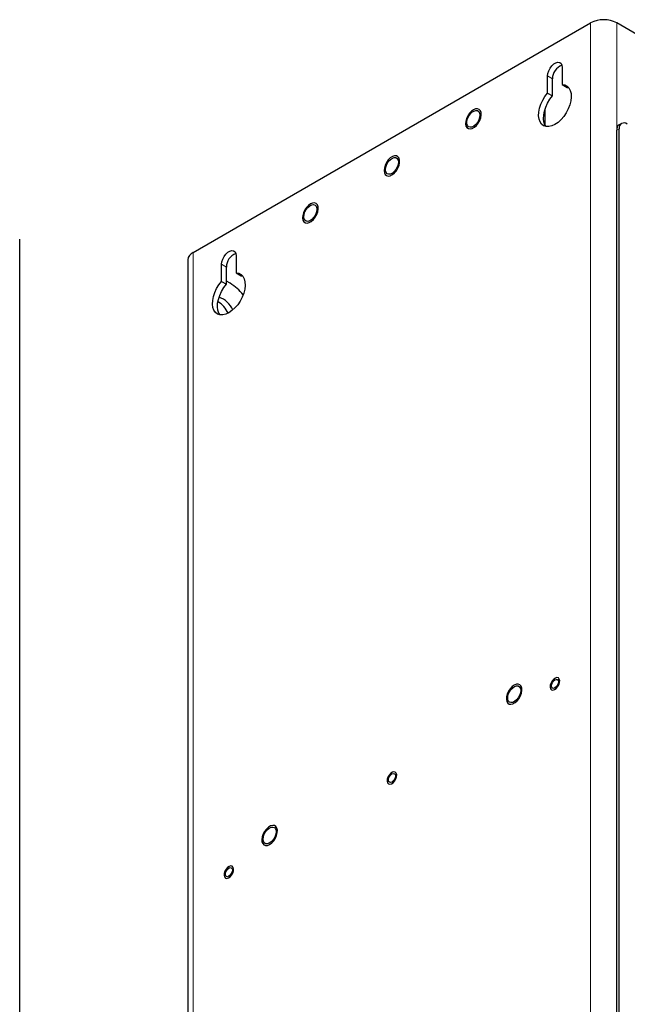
# Model space of a CAD drawing. Header units: millimetres. Extents: x 5 to 418, y 2 to 292.
# Tile 29 of 32: x 313 to 366, y 143 to 229. Entities that reach past the tile are written whole.
import ezdxf

# ---------------------------------------------------------------- set-up
doc = ezdxf.new("R2010")
doc.units = ezdxf.units.MM

msp = doc.modelspace()

# ---------------------------------------------------------------- linework, layer by layer
at = {"color": 7, "linetype": 'Continuous', "lineweight": 25}
for p, q in [((327.9695, 208.4824), (362.448, 228.3864)), ((367.4968, 226.7781), (364.7108, 228.3864)), ((358.7145, 222.3003), (358.7145, 223.7815)), ((359.9873, 224.5163), (359.9873, 223.0351)), ((359.1388, 222.0554), (359.1388, 223.5366)), ((359.9873, 223.0351), (360.4116, 222.7902)), ((358.7145, 222.3003), (359.1388, 222.0554)), ((360.4116, 222.7902), (360.5402, 222.7796)), ((358.5024, 219.5178), (358.5024, 220.9415)), ((365.1301, 219.6582), (364.9179, 219.5357)), ((364.7108, 134.8109), (364.7108, 219.0779)), ((364.9229, 134.9333), (364.9229, 219.2003)), ((312.9247, 106.737), (312.9247, 209.6211)), ((327.5009, 207.8293), (327.5009, 104.9451)), ((331.703, 208.1881), (331.703, 206.707)), ((330.4302, 205.9722), (330.4302, 207.4533)), ((330.8545, 205.7273), (330.8545, 207.2084)), ((331.703, 206.707), (332.1273, 206.462)), ((330.4302, 205.9722), (330.8545, 205.7273)), ((331.1798, 205.8128), (330.8545, 206.0005)), ((332.1273, 206.462), (332.2559, 206.4514))]:
    msp.add_line(p, q, dxfattribs=at)
at = {"color": 7, "linetype": 'Continuous', "lineweight": 18}
for p, q in [((362.448, 228.3864), (362.448, 125.5023)), ((364.7108, 125.5023), (364.7108, 228.3864)), ((358.7145, 223.7815), (359.1388, 223.5366)), ((364.9229, 219.2003), (364.7108, 219.0779)), ((327.9695, 105.5983), (327.9695, 208.4824)), ((330.4302, 207.4533), (330.8545, 207.2084))]:
    msp.add_line(p, q, dxfattribs=at)
at = {"color": 7, "linetype": 'Continuous', "lineweight": 25, "flags": 128}
for points in [[(358.7145, 223.7815), (358.7403, 224.0034), (358.8155, 224.2371), (358.9342, 224.4637), (359.0865, 224.6647), (359.2603, 224.824), (359.4415, 224.9286), (359.6153, 224.97), (359.7677, 224.9449), (359.8863, 224.8553), (359.9615, 224.7084), (359.9873, 224.5163)], [(359.9873, 223.0351), (360.2156, 223.0008), (360.4123, 222.9013), (360.5705, 222.7402), (360.6843, 222.5234), (360.7495, 222.2587), (360.7639, 221.9559), (360.7268, 221.6259), (360.6396, 221.2808), (360.5056, 220.933), (360.3295, 220.5953), (360.1178, 220.28), (359.8783, 219.9985), (359.6195, 219.761), (359.3509, 219.5763), (359.0824, 219.4509), (358.8236, 219.3896), (358.584, 219.3945), (358.3723, 219.4655), (358.1962, 219.5999), (358.0622, 219.7929), (357.975, 220.0374), (357.938, 220.3246), (357.9523, 220.6439), (358.0176, 220.9839), (358.1313, 221.3321), (358.2895, 221.6758), (358.4863, 222.0025), (358.7145, 222.3003)], [(358.5859, 219.3942), (358.4864, 219.5479), (358.3993, 219.7925), (358.3622, 220.0796), (358.3766, 220.399), (358.4418, 220.739), (358.5556, 221.0871), (358.7137, 221.4308), (358.9105, 221.7576), (359.1388, 222.0554)], [(352.3631, 219.3369), (352.5418, 219.4949), (352.701, 219.6952), (352.829, 219.9231), (352.9163, 220.1617), (352.9564, 220.3932), (352.9463, 220.6006), (352.8868, 220.7683), (352.7822, 220.884), (352.6404, 220.9391), (352.4719, 220.9296), (352.2891, 220.856), (352.1056, 220.7239), (351.9351, 220.5431), (351.7901, 220.3269), (351.6815, 220.0915), (351.6172, 219.8542), (351.602, 219.6328), (351.6372, 219.4435), (351.72, 219.3004), (351.8443, 219.2142), (352.0009, 219.1912), (352.1782, 219.2331), (352.3631, 219.3369)], [(352.8204, 220.5714), (352.8455, 220.3934), (352.8204, 220.1864), (352.7472, 219.9687), (352.6325, 219.7597), (352.4865, 219.5781), (352.3221, 219.4398), (352.154, 219.3573), (351.997, 219.3378), (351.8652, 219.3831), (351.7702, 219.4892), (351.7205, 219.6466), (351.7205, 219.8413), (351.7702, 220.0561), (351.8652, 220.2718), (351.997, 220.4693), (352.154, 220.631), (352.3221, 220.7427), (352.4865, 220.7942), (352.6325, 220.7812), (352.7472, 220.7046), (352.8204, 220.5714)], [(344.5551, 215.819), (344.53, 215.5929), (344.5551, 215.396), (344.6288, 215.2427), (344.7454, 215.1444), (344.8965, 215.1085), (345.0707, 215.1376), (345.2551, 215.2295), (345.4361, 215.3774), (345.6002, 215.5704), (345.7353, 215.7941), (345.8314, 216.0319), (345.8813, 216.2663), (345.8813, 216.4798), (345.8314, 216.6565), (345.7353, 216.7835), (345.6002, 216.8512), (345.4361, 216.8547), (345.2551, 216.7936), (345.0707, 216.6726), (344.8965, 216.5005), (344.7454, 216.2902), (344.6288, 216.0573), (344.5551, 215.819)], [(345.7493, 216.4894), (345.7745, 216.3114), (345.7493, 216.1043), (345.6762, 215.8866), (345.5615, 215.6777), (345.4154, 215.496), (345.2511, 215.3578), (345.0829, 215.2753), (344.9259, 215.2558), (344.7941, 215.3011), (344.6991, 215.4072), (344.6494, 215.5645), (344.6494, 215.7593), (344.6991, 215.974), (344.7941, 216.1897), (344.9259, 216.3872), (345.0829, 216.549), (345.2511, 216.6606), (345.4154, 216.7122), (345.5615, 216.6991), (345.6762, 216.6226), (345.7493, 216.4894)], [(338.2209, 211.1729), (338.3996, 211.3308), (338.5589, 211.5311), (338.6869, 211.759), (338.7742, 211.9976), (338.8143, 212.2292), (338.8042, 212.4365), (338.7446, 212.6042), (338.6401, 212.72), (338.4983, 212.7751), (338.3298, 212.7655), (338.147, 212.6919), (337.9635, 212.5598), (337.793, 212.379), (337.648, 212.1629), (337.5393, 211.9274), (337.475, 211.6902), (337.4599, 211.4687), (337.495, 211.2794), (337.5778, 211.1363), (337.7022, 211.0501), (337.8588, 211.0271), (338.0361, 211.0691), (338.2209, 211.1729)], [(337.5972, 211.3982), (337.572, 211.5762), (337.5972, 211.7833), (337.6703, 212.0009), (337.785, 212.2099), (337.931, 212.3915), (338.0954, 212.5298), (338.2636, 212.6123), (338.4206, 212.6318), (338.5524, 212.5865), (338.6474, 212.4804), (338.6971, 212.323), (338.6971, 212.1283), (338.6474, 211.9136), (338.5524, 211.6978), (338.4206, 211.5003), (338.2636, 211.3386), (338.0954, 211.227), (337.931, 211.1754), (337.785, 211.1884), (337.6703, 211.265), (337.5972, 211.3982)], [(330.4302, 207.4533), (330.456, 207.6753), (330.5313, 207.909), (330.6499, 208.1355), (330.8023, 208.3366), (330.9761, 208.4958), (331.1572, 208.6004), (331.331, 208.6418), (331.4834, 208.6167), (331.602, 208.5271), (331.6773, 208.3803), (331.703, 208.1881)], [(331.703, 206.707), (331.9313, 206.6726), (332.1281, 206.5731), (332.2862, 206.412), (332.4, 206.1952), (332.4652, 205.9306), (332.4796, 205.6278), (332.4425, 205.2978), (332.3554, 204.9526), (332.2213, 204.6049), (332.0453, 204.2672), (331.8336, 203.9518), (331.594, 203.6703), (331.3352, 203.4328), (331.0666, 203.2481), (330.7981, 203.1228), (330.5393, 203.0615), (330.2997, 203.0663), (330.088, 203.1373), (329.912, 203.2717), (329.7779, 203.4647), (329.6908, 203.7092), (329.6537, 203.9964), (329.668, 204.3158), (329.7333, 204.6557), (329.8471, 205.0039), (330.0052, 205.3476), (330.202, 205.6743), (330.4302, 205.9722)], [(330.3016, 203.066), (330.2022, 203.2198), (330.115, 203.4643), (330.078, 203.7515), (330.0923, 204.0709), (330.1576, 204.4108), (330.2713, 204.759), (330.4295, 205.1027), (330.6263, 205.4294), (330.8545, 205.7273)], [(359.391, 171.5764), (359.2466, 171.4799), (359.1147, 171.3345), (359.0113, 171.1576), (358.9489, 170.9705), (358.935, 170.796), (358.9712, 170.6549), (359.0533, 170.5643), (359.1712, 170.5352), (359.3108, 170.5711), (359.4553, 170.6675), (359.5871, 170.813), (359.6905, 170.9899), (359.7529, 171.1769), (359.7668, 171.3515), (359.7306, 171.4926), (359.6486, 171.5831), (359.5306, 171.6122), (359.391, 171.5764)], [(355.8986, 169.446), (356.0773, 169.6039), (356.2365, 169.8042), (356.3646, 170.0321), (356.4518, 170.2707), (356.4919, 170.5023), (356.4818, 170.7096), (356.4223, 170.8773), (356.3178, 170.9931), (356.176, 171.0482), (356.0074, 171.0386), (355.8247, 170.965), (355.6412, 170.8329), (355.4706, 170.6521), (355.3256, 170.436), (355.217, 170.2005), (355.1527, 169.9633), (355.1376, 169.7418), (355.1727, 169.5525), (355.2555, 169.4094), (355.3798, 169.3232), (355.5365, 169.3002), (355.7138, 169.3422), (355.8986, 169.446)], [(356.3559, 170.6805), (356.3811, 170.5024), (356.3559, 170.2954), (356.2828, 170.0777), (356.1681, 169.8688), (356.022, 169.6871), (355.8577, 169.5489), (355.6895, 169.4664), (355.5325, 169.4469), (355.4007, 169.4922), (355.3057, 169.5982), (355.256, 169.7556), (355.256, 169.9503), (355.3057, 170.1651), (355.4007, 170.3808), (355.5325, 170.5783), (355.6895, 170.7401), (355.8577, 170.8517), (356.022, 170.9033), (356.1681, 170.8902), (356.2828, 170.8137), (356.3559, 170.6805)], [(359.6318, 171.3703), (359.655, 171.2493), (359.6318, 171.1015), (359.5659, 170.9496), (359.4673, 170.8165), (359.3509, 170.7226), (359.2346, 170.6822), (359.1359, 170.7013), (359.07, 170.7772), (359.0469, 170.8982), (359.07, 171.0459), (359.1359, 171.1979), (359.2346, 171.331), (359.3509, 171.4248), (359.4673, 171.4653), (359.5659, 171.4461), (359.6318, 171.3703)], [(345.2489, 163.4123), (345.1044, 163.3159), (344.9726, 163.1704), (344.8692, 162.9935), (344.8068, 162.8065), (344.7929, 162.6319), (344.8291, 162.4908), (344.9111, 162.4003), (345.0291, 162.3711), (345.1687, 162.407), (345.3131, 162.5034), (345.445, 162.6489), (345.5484, 162.8258), (345.6108, 163.0129), (345.6247, 163.1874), (345.5885, 163.3285), (345.5064, 163.4191), (345.3885, 163.4482), (345.2489, 163.4123)], [(345.4897, 163.2062), (345.5128, 163.0852), (345.4897, 162.9375), (345.4238, 162.7855), (345.3251, 162.6524), (345.2088, 162.5585), (345.0924, 162.5181), (344.9938, 162.5373), (344.9279, 162.6131), (344.9047, 162.7341), (344.9279, 162.8819), (344.9938, 163.0338), (345.0924, 163.1669), (345.2088, 163.2608), (345.3251, 163.3012), (345.4238, 163.282), (345.4897, 163.2062)], [(334.4237, 157.0704), (334.607, 157.1487), (334.7899, 157.2849), (334.959, 157.4689), (335.1016, 157.6871), (335.2071, 157.9233), (335.2678, 158.1599), (335.2791, 158.3795), (335.2402, 158.5658), (335.154, 158.7049), (335.0268, 158.7865), (334.8682, 158.8045), (334.6898, 158.7577), (334.505, 158.6494), (334.3273, 158.4878), (334.1701, 158.2848), (334.0448, 158.0555), (333.961, 157.8168), (333.9246, 157.5866), (333.9385, 157.3817), (334.0017, 157.2175), (334.1094, 157.1062), (334.2536, 157.0559), (334.4237, 157.0704)], [(334.0616, 157.4252), (334.0365, 157.6032), (334.0616, 157.8102), (334.1348, 158.0279), (334.2495, 158.2369), (334.3955, 158.4185), (334.5599, 158.5568), (334.7281, 158.6393), (334.885, 158.6587), (335.0169, 158.6134), (335.1118, 158.5074), (335.1615, 158.35), (335.1615, 158.1553), (335.1118, 157.9405), (335.0169, 157.7248), (334.885, 157.5273), (334.7281, 157.3656), (334.5599, 157.2539), (334.3955, 157.2024), (334.2495, 157.2154), (334.1348, 157.292), (334.0616, 157.4252)], [(331.1067, 155.2482), (330.9623, 155.1518), (330.8304, 155.0063), (330.7271, 154.8294), (330.6647, 154.6424), (330.6507, 154.4678), (330.687, 154.3267), (330.769, 154.2362), (330.8869, 154.2071), (331.0265, 154.2429), (331.171, 154.3394), (331.3029, 154.4848), (331.4062, 154.6617), (331.4686, 154.8488), (331.4826, 155.0233), (331.4463, 155.1644), (331.3643, 155.255), (331.2463, 155.2841), (331.1067, 155.2482)], [(331.3476, 155.0421), (331.3707, 154.9211), (331.3476, 154.7734), (331.2816, 154.6214), (331.183, 154.4884), (331.0666, 154.3945), (330.9503, 154.354), (330.8516, 154.3732), (330.7857, 154.449), (330.7626, 154.57), (330.7857, 154.7178), (330.8516, 154.8697), (330.9503, 155.0028), (331.0666, 155.0967), (331.183, 155.1371), (331.2816, 155.118), (331.3476, 155.0421)]]:
    msp.add_lwpolyline(points, dxfattribs=at)
at = {"color": 7, "linetype": 'Continuous', "lineweight": 25}
for centre, radius, start, end in [((363.5794, 226.2029), 2.4592, 62.60972, 117.39028), ((360.3847, 223.5426), 1.2459, 109.934056, 180.276841), ((365.1872, 219.1381), 0.4802, 124.106887, 187.204321), ((365.354, 219.2703), 0.4367, 50.796948, 189.21412), ((328.3016, 207.7494), 0.8047, 114.374702, 174.304886), ((332.1004, 207.2144), 1.2459, 109.933983, 180.277131), ((329.0941, 202.3878), 4.01, 36.905892, 58.660602), ((328.7267, 202.091), 2.5439, 26.243714, 56.910988), ((329.4788, 202.6176), 2.1252, 24.471387, 69.671757)]:
    msp.add_arc(centre, radius, start, end, dxfattribs=at)

doc.saveas('drawing.dxf')
